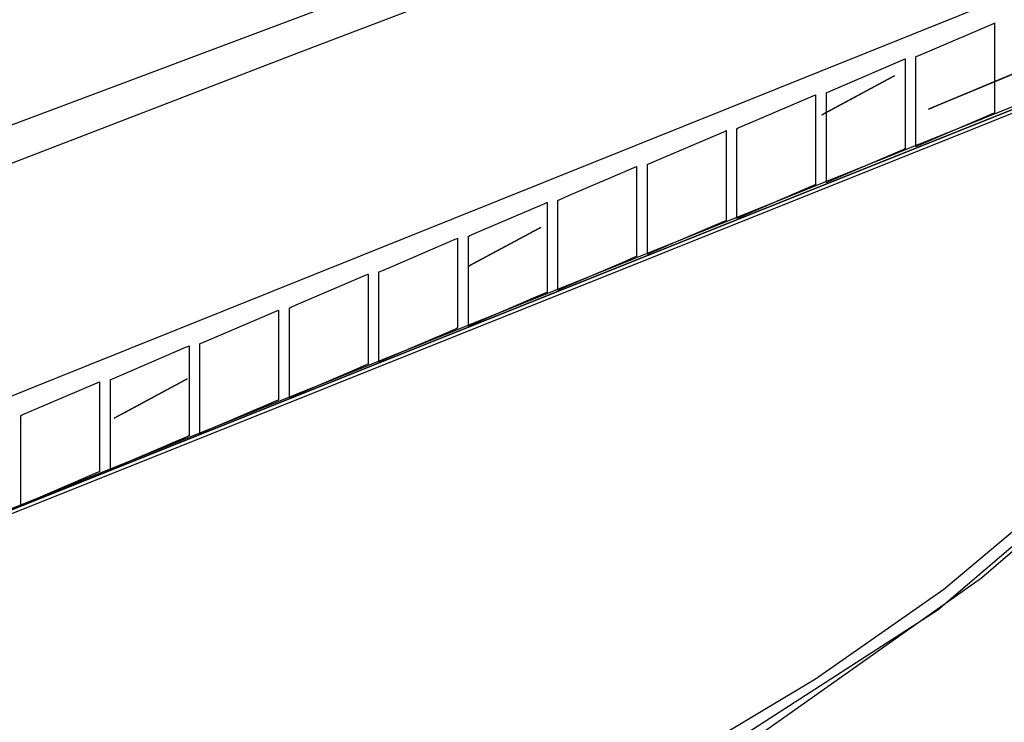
# Model space of a CAD drawing. Extents: x -3.57 to 3.57, y -2.08 to 2.06.
# Tile 200 of 219: x 2.54 to 3.03, y -0.12 to 0.23. Entities that reach past the tile are written whole.
import ezdxf

# ---------------------------------------------------------------- set-up
doc = ezdxf.new("R2010")
doc.units = 0

msp = doc.modelspace()

# ---------------------------------------------------------------- linework, layer by layer
at = {"layer": 'Layer 1', "color": 7, "linetype": 'CONTINUOUS'}
for p, q in [((3.32031, 0.355971), (2.574255, 0.056375)), ((3.32031, 0.355971), (2.574255, 0.056375)), ((3.242546, 0.287952), (2.996835, 0.185346)), ((3.034158, 0.200932), (3.245036, 0.288992)), ((1.680628, -0.144601), (2.809194, 0.279478)), ((2.85602, 0.280679), (2.681459, 0.213541)), ((3.214908, 0.253732), (3.028151, 0.17903)), ((2.275776, -0.11995), (3.156288, 0.232253)), ((2.996288, 0.214106), (3.028731, 0.22801)), ((3.028731, 0.22801), (3.029864, 0.228495)), ((3.029864, 0.228495), (3.029921, 0.22852)), ((3.029921, 0.22852), (3.029921, 0.22852)), ((3.029921, 0.22852), (3.029921, 0.22852)), ((3.029921, 0.22852), (3.029921, 0.22852)), ((3.029921, 0.22852), (3.029921, 0.22852)), ((3.029921, 0.22852), (3.029921, 0.22852)), ((3.029921, 0.22852), (3.029921, 0.22852)), ((3.029921, 0.22852), (3.029921, 0.22852)), ((3.029921, 0.22852), (3.029921, 0.228519)), ((3.029921, 0.228519), (3.029921, 0.228519)), ((3.029921, 0.228519), (3.029921, 0.228516)), ((3.029921, 0.228516), (3.029921, 0.228488)), ((3.029921, 0.228488), (3.029921, 0.228351)), ((3.029921, 0.228351), (3.029921, 0.227765)), ((3.029921, 0.227765), (3.029921, 0.221958)), ((2.386523, -0.075262), (3.132584, 0.224335)), ((3.029921, 0.221958), (3.029921, 0.18488)), ((2.681459, 0.213541), (1.5668, -0.21517)), ((2.991208, 0.211929), (2.996288, 0.214106)), ((3.09931, 0.209462), (2.218767, -0.142753)), ((2.951473, 0.196141), (2.983916, 0.210045)), ((2.983916, 0.210045), (2.985049, 0.210531)), ((2.985049, 0.210531), (2.985106, 0.210555)), ((2.985106, 0.210555), (2.985106, 0.210555)), ((2.985106, 0.210555), (2.985106, 0.210555)), ((2.985106, 0.210555), (2.985106, 0.210555)), ((2.985106, 0.210555), (2.985106, 0.210555)), ((2.985106, 0.210555), (2.985106, 0.210555)), ((2.985106, 0.210555), (2.985106, 0.210555)), ((2.985106, 0.210555), (2.985106, 0.210555)), ((2.985106, 0.210555), (2.985106, 0.210555)), ((2.985106, 0.210555), (2.985106, 0.210554)), ((2.985106, 0.210554), (2.985106, 0.210552)), ((2.985106, 0.210552), (2.985106, 0.210524)), ((2.985106, 0.210524), (2.985106, 0.210386)), ((2.985106, 0.210386), (2.985106, 0.2098)), ((2.985106, 0.2098), (2.985106, 0.203994)), ((2.990547, 0.211646), (2.990547, 0.211646)), ((2.990547, 0.211646), (2.990547, 0.211646)), ((2.990547, 0.211646), (2.990547, 0.211646)), ((2.990547, 0.211646), (2.990547, 0.211646)), ((2.990547, 0.211646), (2.990547, 0.211646)), ((2.990547, 0.211646), (2.990548, 0.211646)), ((2.990547, 0.173208), (2.990547, 0.211646)), ((2.990548, 0.211646), (2.99055, 0.211647)), ((2.99055, 0.211647), (2.990575, 0.211657)), ((2.990575, 0.211657), (2.990695, 0.211709)), ((2.990695, 0.211709), (2.991208, 0.211929)), ((2.979803, 0.202136), (2.9785, 0.201434)), ((2.978856, 0.201626), (2.979829, 0.20215)), ((2.979926, 0.202202), (2.979803, 0.202136)), ((2.979829, 0.20215), (2.979961, 0.20222)), ((2.979954, 0.202217), (2.979926, 0.202202)), ((2.97996, 0.20222), (2.979954, 0.202217)), ((2.979961, 0.20222), (2.97996, 0.20222)), ((2.97996, 0.20222), (2.97996, 0.20222)), ((2.979961, 0.20222), (2.979961, 0.20222)), ((2.979961, 0.20222), (2.979961, 0.20222)), ((2.979961, 0.20222), (2.979961, 0.20222)), ((2.979961, 0.20222), (2.979961, 0.20222)), ((2.979961, 0.20222), (2.979961, 0.20222)), ((2.979961, 0.20222), (2.979961, 0.20222)), ((2.979961, 0.20222), (2.979961, 0.20222)), ((2.979961, 0.20222), (2.979961, 0.20222)), ((2.979961, 0.20222), (2.979961, 0.20222)), ((2.979961, 0.20222), (2.979961, 0.20222)), ((2.985106, 0.203994), (2.985106, 0.166919)), ((2.9785, 0.201434), (2.943398, 0.182531)), ((2.94873, 0.185403), (2.978856, 0.201626)), ((3.001129, 0.18714), (3.034158, 0.200932)), ((2.939101, 0.192085), (2.940234, 0.19257)), ((2.940234, 0.19257), (2.940291, 0.192594)), ((2.940291, 0.192594), (2.940291, 0.192594)), ((2.940291, 0.192594), (2.940291, 0.192594)), ((2.940291, 0.192594), (2.940291, 0.192594)), ((2.940291, 0.192594), (2.940291, 0.192594)), ((2.940291, 0.192594), (2.940291, 0.192594)), ((2.940291, 0.192594), (2.940291, 0.192594)), ((2.940291, 0.192594), (2.940291, 0.192594)), ((2.940291, 0.192594), (2.940291, 0.192594)), ((2.940291, 0.192594), (2.940291, 0.192594)), ((2.940291, 0.192594), (2.940291, 0.192591)), ((2.940291, 0.192591), (2.940291, 0.192563)), ((2.940291, 0.192563), (2.940291, 0.192426)), ((2.940291, 0.192426), (2.940291, 0.19184)), ((2.945732, 0.193681), (2.945732, 0.193681)), ((2.945732, 0.193681), (2.945732, 0.193681)), ((2.945732, 0.193681), (2.945732, 0.193681)), ((2.945732, 0.193681), (2.945732, 0.193681)), ((2.945732, 0.193681), (2.945732, 0.193681)), ((2.945732, 0.193681), (2.945733, 0.193681)), ((2.945732, 0.155243), (2.945732, 0.193681)), ((2.945733, 0.193681), (2.945735, 0.193682)), ((2.945735, 0.193682), (2.94576, 0.193693)), ((2.94576, 0.193693), (2.94588, 0.193744)), ((2.94588, 0.193744), (2.946393, 0.193964)), ((2.946393, 0.193964), (2.951473, 0.196141)), ((2.906658, 0.178181), (2.939101, 0.192085)), ((2.940291, 0.19184), (2.940291, 0.186033)), ((2.940291, 0.186033), (2.940291, 0.148954)), ((2.943398, 0.182532), (2.9434, 0.182533)), ((2.943398, 0.182531), (2.943398, 0.182532)), ((2.943398, 0.182532), (2.943398, 0.182532)), ((2.943398, 0.182532), (2.943398, 0.182532)), ((2.943398, 0.182532), (2.943398, 0.182532)), ((2.943398, 0.182531), (2.943398, 0.182531)), ((2.943398, 0.182531), (2.943398, 0.182531)), ((2.943398, 0.182531), (2.943398, 0.182531)), ((2.9434, 0.182533), (2.943423, 0.182545)), ((2.943423, 0.182545), (2.943535, 0.182605)), ((2.943535, 0.182605), (2.944011, 0.182862)), ((2.944011, 0.182862), (2.94873, 0.185403)), ((2.996835, 0.185346), (2.996835, 0.185347)), ((2.996835, 0.185347), (2.996836, 0.185347)), ((2.996835, 0.185346), (2.996835, 0.185346)), ((2.996835, 0.185346), (2.996835, 0.185346)), ((2.996835, 0.185346), (2.996835, 0.185346)), ((2.996835, 0.185346), (2.996835, 0.185346)), ((2.996836, 0.185347), (2.99684, 0.185349)), ((2.99684, 0.185349), (2.996855, 0.185355)), ((2.996855, 0.185355), (2.997013, 0.185421)), ((2.997013, 0.185421), (2.997796, 0.185748)), ((2.997796, 0.185748), (3.001129, 0.18714)), ((3.029261, 0.183237), (3.02418, 0.181059)), ((3.029773, 0.183456), (3.029261, 0.183237)), ((3.029894, 0.183508), (3.029773, 0.183456)), ((3.029918, 0.183518), (3.029894, 0.183508)), ((3.029921, 0.183519), (3.029918, 0.183518)), ((3.029921, 0.18488), (3.029921, 0.183585)), ((3.029921, 0.183585), (3.029921, 0.18352)), ((3.029921, 0.18352), (3.029921, 0.18352)), ((3.029921, 0.18352), (3.029921, 0.18352)), ((3.029921, 0.18352), (3.029921, 0.18352)), ((3.029921, 0.18352), (3.029921, 0.18352)), ((3.029921, 0.18352), (3.029921, 0.18352)), ((3.029921, 0.18352), (3.029921, 0.18352)), ((3.029921, 0.18352), (3.029921, 0.18352)), ((3.029921, 0.18352), (3.029921, 0.18352)), ((3.029921, 0.18352), (3.029921, 0.183519)), ((3.028151, 0.17903), (2.421974, -0.063439)), ((2.901578, 0.176003), (2.906658, 0.178181)), ((3.02418, 0.181059), (2.991737, 0.167156)), ((2.86184, 0.160216), (2.894283, 0.17412)), ((2.894283, 0.17412), (2.895415, 0.174606)), ((2.895415, 0.174606), (2.895472, 0.17463)), ((2.895472, 0.17463), (2.895472, 0.17463)), ((2.895472, 0.17463), (2.895472, 0.17463)), ((2.895472, 0.17463), (2.895472, 0.17463)), ((2.895472, 0.17463), (2.895472, 0.17463)), ((2.895472, 0.17463), (2.895472, 0.17463)), ((2.895472, 0.17463), (2.895472, 0.17463)), ((2.895472, 0.17463), (2.895472, 0.17463)), ((2.895472, 0.17463), (2.895472, 0.17463)), ((2.895472, 0.17463), (2.895472, 0.174629)), ((2.895472, 0.174629), (2.895472, 0.174626)), ((2.895472, 0.174626), (2.895472, 0.174599)), ((2.895472, 0.174599), (2.895472, 0.174461)), ((2.895472, 0.174461), (2.895472, 0.173875)), ((2.895472, 0.173875), (2.895472, 0.168069)), ((2.900917, 0.17572), (2.900918, 0.175721)), ((2.900917, 0.17572), (2.900917, 0.17572)), ((2.900917, 0.17572), (2.900917, 0.17572)), ((2.900917, 0.17572), (2.900917, 0.17572)), ((2.900917, 0.17572), (2.900917, 0.17572)), ((2.900917, 0.137283), (2.900917, 0.17572)), ((2.900918, 0.175721), (2.90092, 0.175722)), ((2.900918, 0.175721), (2.900918, 0.175721)), ((2.90092, 0.175722), (2.900945, 0.175732)), ((2.900945, 0.175732), (2.901065, 0.175784)), ((2.901065, 0.175784), (2.901578, 0.176003)), ((2.990547, 0.167401), (2.990547, 0.173208)), ((2.895472, 0.168069), (2.895472, 0.13099)), ((2.979365, 0.163098), (2.946922, 0.149191)), ((2.984446, 0.165276), (2.979365, 0.163098)), ((2.984959, 0.165496), (2.984446, 0.165276)), ((2.985079, 0.165547), (2.984959, 0.165496)), ((2.985103, 0.165558), (2.985079, 0.165547)), ((2.985106, 0.165559), (2.985103, 0.165558)), ((2.985106, 0.166919), (2.985106, 0.165624)), ((2.985106, 0.165624), (2.985106, 0.165559)), ((2.985106, 0.165559), (2.985106, 0.165559)), ((2.985106, 0.165559), (2.985106, 0.165559)), ((2.985106, 0.165559), (2.985106, 0.165559)), ((2.985106, 0.165559), (2.985106, 0.165559)), ((2.985106, 0.165559), (2.985106, 0.165559)), ((2.985106, 0.165559), (2.985106, 0.165559)), ((2.985106, 0.165559), (2.985106, 0.165559)), ((2.985106, 0.165559), (2.985106, 0.165559)), ((2.985106, 0.165559), (2.985106, 0.165559)), ((2.990547, 0.166815), (2.990547, 0.167401)), ((2.990547, 0.166677), (2.990547, 0.166815)), ((2.990689, 0.166706), (2.990547, 0.166646)), ((2.990547, 0.166649), (2.990547, 0.166677)), ((2.990547, 0.166647), (2.990547, 0.166649)), ((2.990547, 0.166646), (2.990547, 0.166647)), ((2.990547, 0.166646), (2.990547, 0.166646)), ((2.990547, 0.166646), (2.990547, 0.166646)), ((2.990547, 0.166646), (2.990547, 0.166646)), ((2.990547, 0.166646), (2.990547, 0.166646)), ((2.990547, 0.166646), (2.990547, 0.166646)), ((2.990547, 0.166646), (2.990547, 0.166646)), ((2.990547, 0.166646), (2.990547, 0.166646)), ((2.990547, 0.166646), (2.990547, 0.166646)), ((2.990547, 0.166646), (2.990547, 0.166646)), ((2.990547, 0.166646), (2.990547, 0.166646)), ((2.991737, 0.167156), (2.990689, 0.166706)), ((2.856098, 0.157756), (2.856098, 0.157756)), ((2.856098, 0.157756), (2.856098, 0.157756)), ((2.856098, 0.157756), (2.856098, 0.157756)), ((2.856098, 0.157756), (2.856098, 0.157756)), ((2.856098, 0.157756), (2.856099, 0.157756)), ((2.856098, 0.119318), (2.856098, 0.157756)), ((2.856099, 0.157756), (2.856101, 0.157757)), ((2.856099, 0.157756), (2.856099, 0.157756)), ((2.856101, 0.157757), (2.856126, 0.157768)), ((2.856126, 0.157768), (2.856246, 0.157819)), ((2.856246, 0.157819), (2.856759, 0.158039)), ((2.856759, 0.158039), (2.86184, 0.160216)), ((2.817025, 0.142256), (2.849468, 0.156159)), ((2.849468, 0.156159), (2.850601, 0.156645)), ((2.850601, 0.156645), (2.850657, 0.156669)), ((2.850657, 0.156669), (2.850657, 0.156669)), ((2.850657, 0.156669), (2.850657, 0.156669)), ((2.850657, 0.156669), (2.850657, 0.156669)), ((2.850657, 0.156669), (2.850657, 0.156669)), ((2.850657, 0.156669), (2.850657, 0.156669)), ((2.850657, 0.156669), (2.850657, 0.156669)), ((2.850657, 0.156669), (2.850657, 0.156669)), ((2.850657, 0.156669), (2.850657, 0.156669)), ((2.850657, 0.156669), (2.850657, 0.156668)), ((2.850657, 0.156668), (2.850657, 0.156666)), ((2.850657, 0.156666), (2.850657, 0.156638)), ((2.850657, 0.156638), (2.850657, 0.1565)), ((2.850657, 0.1565), (2.850657, 0.155915)), ((2.850657, 0.155915), (2.850657, 0.150108)), ((2.945732, 0.149436), (2.945732, 0.155243)), ((2.850657, 0.150108), (2.850657, 0.113029)), ((2.940291, 0.148954), (2.940291, 0.14766)), ((2.945732, 0.14885), (2.945732, 0.149436)), ((2.945732, 0.148713), (2.945732, 0.14885)), ((2.945874, 0.148742), (2.945732, 0.148681)), ((2.945732, 0.148685), (2.945732, 0.148713)), ((2.945732, 0.148682), (2.945732, 0.148685)), ((2.945732, 0.148681), (2.945732, 0.148682)), ((2.945732, 0.148681), (2.945732, 0.148681)), ((2.945732, 0.148681), (2.945732, 0.148681)), ((2.945732, 0.148681), (2.945732, 0.148681)), ((2.945732, 0.148681), (2.945732, 0.148681)), ((2.945732, 0.148681), (2.945732, 0.148681)), ((2.945732, 0.148681), (2.945732, 0.148681)), ((2.945732, 0.148681), (2.945732, 0.148681)), ((2.945732, 0.148681), (2.945732, 0.148681)), ((2.945732, 0.148681), (2.945732, 0.148681)), ((2.945732, 0.148681), (2.945732, 0.148681)), ((2.946922, 0.149191), (2.945874, 0.148742)), ((2.93455, 0.145134), (2.902107, 0.13123)), ((2.939631, 0.147311), (2.93455, 0.145134)), ((2.940144, 0.147531), (2.939631, 0.147311)), ((2.940264, 0.147583), (2.940144, 0.147531)), ((2.940288, 0.147593), (2.940264, 0.147583)), ((2.940291, 0.147594), (2.940288, 0.147593)), ((2.940291, 0.14766), (2.940291, 0.147595)), ((2.940291, 0.147595), (2.940291, 0.147595)), ((2.940291, 0.147595), (2.940291, 0.147594)), ((2.940291, 0.147594), (2.940291, 0.147594)), ((2.940291, 0.147594), (2.940291, 0.147594)), ((2.940291, 0.147594), (2.940291, 0.147594)), ((2.940291, 0.147594), (2.940291, 0.147594)), ((2.940291, 0.147594), (2.940291, 0.147594)), ((2.940291, 0.147594), (2.940291, 0.147594)), ((2.940291, 0.147594), (2.940291, 0.147594)), ((2.772206, 0.124291), (2.804649, 0.138195)), ((2.804649, 0.138195), (2.805782, 0.13868)), ((2.805782, 0.13868), (2.805838, 0.138705)), ((2.805838, 0.138705), (2.805839, 0.138705)), ((2.805839, 0.138705), (2.805839, 0.138705)), ((2.805839, 0.138705), (2.805839, 0.138705)), ((2.805839, 0.138705), (2.805839, 0.138705)), ((2.805839, 0.138705), (2.805839, 0.138705)), ((2.805839, 0.138705), (2.805839, 0.138705)), ((2.805839, 0.138705), (2.805839, 0.138705)), ((2.805839, 0.138705), (2.805839, 0.138705)), ((2.805839, 0.138705), (2.805839, 0.138704)), ((2.805839, 0.138704), (2.805839, 0.138701)), ((2.805839, 0.138701), (2.805839, 0.138673)), ((2.805839, 0.138673), (2.805839, 0.138536)), ((2.805839, 0.138536), (2.805839, 0.13795)), ((2.811283, 0.139795), (2.811283, 0.139795)), ((2.811283, 0.139795), (2.811283, 0.139795)), ((2.811283, 0.139795), (2.811283, 0.139795)), ((2.811283, 0.139795), (2.811284, 0.139795)), ((2.811283, 0.101357), (2.811283, 0.139795)), ((2.811284, 0.139796), (2.811287, 0.139797)), ((2.811284, 0.139795), (2.811284, 0.139796)), ((2.811284, 0.139795), (2.811284, 0.139795)), ((2.811287, 0.139797), (2.811311, 0.139807)), ((2.811311, 0.139807), (2.811431, 0.139859)), ((2.811431, 0.139859), (2.811944, 0.140078)), ((2.811944, 0.140078), (2.817025, 0.142256)), ((2.805839, 0.13795), (2.805839, 0.132143)), ((2.900917, 0.131475), (2.900917, 0.137283)), ((2.805839, 0.132143), (2.805839, 0.095065)), ((2.894812, 0.129347), (2.889731, 0.12717)), ((2.895325, 0.129567), (2.894812, 0.129347)), ((2.895445, 0.129618), (2.895325, 0.129567)), ((2.895469, 0.129629), (2.895445, 0.129618)), ((2.895472, 0.12963), (2.895469, 0.129629)), ((2.895472, 0.13099), (2.895472, 0.129695)), ((2.895472, 0.129695), (2.895472, 0.12963)), ((2.895472, 0.12963), (2.895472, 0.12963)), ((2.895472, 0.12963), (2.895472, 0.12963)), ((2.895472, 0.12963), (2.895472, 0.12963)), ((2.895472, 0.12963), (2.895472, 0.12963)), ((2.895472, 0.12963), (2.895472, 0.12963)), ((2.895472, 0.12963), (2.895472, 0.12963)), ((2.895472, 0.12963), (2.895472, 0.12963)), ((2.895472, 0.12963), (2.895472, 0.12963)), ((2.895472, 0.12963), (2.895472, 0.12963)), ((2.900917, 0.13089), (2.900917, 0.131475)), ((2.900917, 0.130752), (2.900917, 0.13089)), ((2.901059, 0.130781), (2.900917, 0.13072)), ((2.900917, 0.130724), (2.900917, 0.130752)), ((2.900917, 0.130721), (2.900917, 0.130724)), ((2.900917, 0.13072), (2.900917, 0.130721)), ((2.900917, 0.130721), (2.900917, 0.130721)), ((2.900917, 0.130721), (2.900917, 0.130721)), ((2.900917, 0.13072), (2.900917, 0.13072)), ((2.900917, 0.13072), (2.900917, 0.13072)), ((2.900917, 0.13072), (2.900917, 0.13072)), ((2.900917, 0.13072), (2.900917, 0.13072)), ((2.900917, 0.13072), (2.900917, 0.13072)), ((2.900917, 0.13072), (2.900917, 0.13072)), ((2.900917, 0.13072), (2.900917, 0.13072)), ((2.900917, 0.13072), (2.900917, 0.13072)), ((2.902107, 0.13123), (2.901059, 0.130781)), ((2.801315, 0.125497), (2.766213, 0.106598)), ((2.767125, 0.122114), (2.772206, 0.124291)), ((2.771545, 0.109469), (2.801671, 0.125689)), ((2.802618, 0.126199), (2.801315, 0.125497)), ((2.801671, 0.125689), (2.802644, 0.126213)), ((2.802741, 0.126265), (2.802618, 0.126199)), ((2.802644, 0.126213), (2.802776, 0.126283)), ((2.802769, 0.12628), (2.802741, 0.126265)), ((2.802775, 0.126283), (2.802769, 0.12628)), ((2.802776, 0.126283), (2.802775, 0.126283)), ((2.802775, 0.126283), (2.802775, 0.126283)), ((2.802776, 0.126283), (2.802776, 0.126283)), ((2.802776, 0.126283), (2.802776, 0.126283)), ((2.802776, 0.126283), (2.802776, 0.126283)), ((2.802776, 0.126283), (2.802776, 0.126283)), ((2.802776, 0.126283), (2.802776, 0.126283)), ((2.802776, 0.126283), (2.802776, 0.126283)), ((2.802776, 0.126283), (2.802776, 0.126283)), ((2.802776, 0.126283), (2.802776, 0.126283)), ((2.802776, 0.126283), (2.802776, 0.126283)), ((2.802776, 0.126283), (2.802776, 0.126283)), ((2.889731, 0.12717), (2.857288, 0.113266)), ((2.727391, 0.106327), (2.759834, 0.120234)), ((2.759834, 0.120234), (2.760967, 0.12072)), ((2.760967, 0.12072), (2.761023, 0.120744)), ((2.761023, 0.120744), (2.761024, 0.120744)), ((2.761024, 0.120744), (2.761024, 0.120744)), ((2.761024, 0.120744), (2.761024, 0.120744)), ((2.761024, 0.120744), (2.761024, 0.120744)), ((2.761024, 0.120744), (2.761024, 0.120744)), ((2.761024, 0.120744), (2.761024, 0.120744)), ((2.761024, 0.120744), (2.761024, 0.120744)), ((2.761024, 0.120744), (2.761024, 0.120744)), ((2.761024, 0.120744), (2.761024, 0.120743)), ((2.761024, 0.120743), (2.761024, 0.120741)), ((2.761024, 0.120741), (2.761024, 0.120713)), ((2.761024, 0.120713), (2.761024, 0.120575)), ((2.761024, 0.120575), (2.761024, 0.119989)), ((2.761024, 0.119989), (2.761024, 0.114183)), ((2.766465, 0.121831), (2.766468, 0.121832)), ((2.766465, 0.121831), (2.766465, 0.121831)), ((2.766465, 0.121831), (2.766465, 0.121831)), ((2.766465, 0.121831), (2.766465, 0.121831)), ((2.766465, 0.121831), (2.766465, 0.121831)), ((2.766465, 0.121831), (2.766465, 0.121831)), ((2.766465, 0.121831), (2.766465, 0.121831)), ((2.766465, 0.083393), (2.766465, 0.121831)), ((2.766468, 0.121832), (2.766492, 0.121842)), ((2.766492, 0.121842), (2.766612, 0.121894)), ((2.766612, 0.121894), (2.767125, 0.122114)), ((2.856098, 0.113511), (2.856098, 0.119318)), ((2.761024, 0.114183), (2.761024, 0.077104)), ((2.856098, 0.112925), (2.856098, 0.113511)), ((2.766826, 0.106929), (2.771545, 0.109469)), ((2.844916, 0.109209), (2.812473, 0.095305)), ((2.849997, 0.111386), (2.844916, 0.109209)), ((2.85051, 0.111606), (2.849997, 0.111386)), ((2.85063, 0.111658), (2.85051, 0.111606)), ((2.850654, 0.111668), (2.85063, 0.111658)), ((2.850657, 0.111669), (2.850654, 0.111668)), ((2.850657, 0.113029), (2.850657, 0.111734)), ((2.850657, 0.111734), (2.850657, 0.11167)), ((2.850657, 0.11167), (2.850657, 0.111669)), ((2.850657, 0.111669), (2.850657, 0.111669)), ((2.850657, 0.111669), (2.850657, 0.111669)), ((2.850657, 0.111669), (2.850657, 0.111669)), ((2.850657, 0.111669), (2.850657, 0.111669)), ((2.850657, 0.111669), (2.850657, 0.111669)), ((2.850657, 0.111669), (2.850657, 0.111669)), ((2.850657, 0.111669), (2.850657, 0.111669)), ((2.850657, 0.111669), (2.850657, 0.111669)), ((2.856098, 0.112787), (2.856098, 0.112925)), ((2.85624, 0.112817), (2.856098, 0.112756)), ((2.856098, 0.112759), (2.856098, 0.112787)), ((2.856098, 0.112757), (2.856098, 0.112759)), ((2.856098, 0.112756), (2.856098, 0.112757)), ((2.856098, 0.112756), (2.856098, 0.112756)), ((2.856098, 0.112756), (2.856098, 0.112756)), ((2.856098, 0.112756), (2.856098, 0.112756)), ((2.856098, 0.112756), (2.856098, 0.112756)), ((2.856098, 0.112756), (2.856098, 0.112756)), ((2.856098, 0.112756), (2.856098, 0.112756)), ((2.856098, 0.112756), (2.856098, 0.112756)), ((2.856098, 0.112756), (2.856098, 0.112756)), ((2.856098, 0.112756), (2.856098, 0.112756)), ((2.856098, 0.112756), (2.856098, 0.112756)), ((2.857288, 0.113266), (2.85624, 0.112817)), ((2.72165, 0.103866), (2.721653, 0.103867)), ((2.72165, 0.103866), (2.72165, 0.103866)), ((2.72165, 0.103866), (2.72165, 0.103866)), ((2.72165, 0.103866), (2.72165, 0.103866)), ((2.72165, 0.103866), (2.72165, 0.103866)), ((2.72165, 0.103866), (2.72165, 0.103866)), ((2.72165, 0.103866), (2.72165, 0.103866)), ((2.72165, 0.065428), (2.72165, 0.103866)), ((2.721653, 0.103867), (2.721677, 0.103878)), ((2.721677, 0.103878), (2.721797, 0.103929)), ((2.721797, 0.103929), (2.72231, 0.104149)), ((2.72231, 0.104149), (2.727391, 0.106327)), ((2.766213, 0.106599), (2.766215, 0.1066)), ((2.766213, 0.106598), (2.766213, 0.106599)), ((2.766213, 0.106599), (2.766213, 0.106599)), ((2.766213, 0.106598), (2.766213, 0.106598)), ((2.766213, 0.106598), (2.766213, 0.106598)), ((2.766213, 0.106598), (2.766213, 0.106598)), ((2.766213, 0.106598), (2.766213, 0.106598)), ((2.766213, 0.106598), (2.766213, 0.106598)), ((2.766215, 0.1066), (2.766238, 0.106612)), ((2.766238, 0.106612), (2.76635, 0.106672)), ((2.76635, 0.106672), (2.766826, 0.106929)), ((2.682575, 0.088366), (2.715015, 0.10227)), ((2.715015, 0.10227), (2.716148, 0.102755)), ((2.716148, 0.102755), (2.716204, 0.102779)), ((2.716204, 0.102779), (2.716205, 0.10278)), ((2.716205, 0.10278), (2.716205, 0.10278)), ((2.716205, 0.10278), (2.716205, 0.10278)), ((2.716205, 0.10278), (2.716205, 0.10278)), ((2.716205, 0.10278), (2.716205, 0.10278)), ((2.716205, 0.10278), (2.716205, 0.10278)), ((2.716205, 0.10278), (2.716205, 0.102779)), ((2.716205, 0.102779), (2.716205, 0.102779)), ((2.716205, 0.102779), (2.716205, 0.102779)), ((2.716205, 0.102779), (2.716205, 0.102776)), ((2.716205, 0.102776), (2.716205, 0.102748)), ((2.716205, 0.102748), (2.716205, 0.102611)), ((2.716205, 0.102611), (2.716205, 0.102025)), ((2.716205, 0.102025), (2.716205, 0.096218)), ((2.811283, 0.09555), (2.811283, 0.101357)), ((2.716205, 0.096218), (2.716205, 0.059139)), ((2.805811, 0.093693), (2.805691, 0.093641)), ((2.805836, 0.093703), (2.805811, 0.093693)), ((2.805838, 0.093704), (2.805836, 0.093703)), ((2.805839, 0.093705), (2.805838, 0.093705)), ((2.805838, 0.093705), (2.805838, 0.093704)), ((2.805839, 0.095065), (2.805839, 0.09377)), ((2.805839, 0.09377), (2.805839, 0.093705)), ((2.805839, 0.093705), (2.805839, 0.093705)), ((2.805839, 0.093705), (2.805839, 0.093705)), ((2.805839, 0.093705), (2.805839, 0.093705)), ((2.805839, 0.093705), (2.805839, 0.093705)), ((2.805839, 0.093705), (2.805839, 0.093705)), ((2.805839, 0.093705), (2.805839, 0.093705)), ((2.805839, 0.093705), (2.805839, 0.093705)), ((2.811283, 0.094964), (2.811283, 0.09555)), ((2.811283, 0.094827), (2.811283, 0.094964)), ((2.811425, 0.094856), (2.811283, 0.094795)), ((2.811283, 0.094799), (2.811283, 0.094827)), ((2.811283, 0.094796), (2.811283, 0.094799)), ((2.811283, 0.094795), (2.811283, 0.094796)), ((2.811283, 0.094795), (2.811283, 0.094795)), ((2.811283, 0.094795), (2.811283, 0.094795)), ((2.811283, 0.094795), (2.811283, 0.094795)), ((2.811283, 0.094795), (2.811283, 0.094795)), ((2.811283, 0.094795), (2.811283, 0.094795)), ((2.811283, 0.094795), (2.811283, 0.094795)), ((2.811283, 0.094795), (2.811283, 0.094795)), ((2.811283, 0.094795), (2.811283, 0.094795)), ((2.811283, 0.094795), (2.811283, 0.094795)), ((2.811283, 0.094795), (2.811283, 0.094795)), ((2.812473, 0.095305), (2.811425, 0.094856)), ((2.800097, 0.091244), (2.767654, 0.077341)), ((2.805178, 0.093422), (2.800097, 0.091244)), ((2.805691, 0.093641), (2.805178, 0.093422)), ((2.637757, 0.070401), (2.6702, 0.084305)), ((2.6702, 0.084305), (2.671333, 0.084791)), ((2.671333, 0.084791), (2.671389, 0.084815)), ((2.671389, 0.084815), (2.67139, 0.084815)), ((2.67139, 0.084815), (2.67139, 0.084815)), ((2.67139, 0.084815), (2.67139, 0.084815)), ((2.67139, 0.084815), (2.67139, 0.084815)), ((2.67139, 0.084815), (2.67139, 0.084815)), ((2.67139, 0.084815), (2.67139, 0.084815)), ((2.67139, 0.084815), (2.67139, 0.084815)), ((2.67139, 0.084815), (2.67139, 0.084815)), ((2.67139, 0.084815), (2.67139, 0.084814)), ((2.67139, 0.084814), (2.67139, 0.084811)), ((2.67139, 0.084811), (2.67139, 0.084784)), ((2.67139, 0.084784), (2.67139, 0.084646)), ((2.67139, 0.084646), (2.67139, 0.08406)), ((2.67139, 0.08406), (2.67139, 0.078254)), ((2.676835, 0.085906), (2.676838, 0.085907)), ((2.676835, 0.085906), (2.676835, 0.085906)), ((2.676835, 0.085906), (2.676835, 0.085906)), ((2.676835, 0.085906), (2.676835, 0.085906)), ((2.676835, 0.085906), (2.676835, 0.085906)), ((2.676835, 0.085906), (2.676835, 0.085906)), ((2.676835, 0.085906), (2.676835, 0.085906)), ((2.676835, 0.047468), (2.676835, 0.085906)), ((2.676838, 0.085907), (2.676862, 0.085917)), ((2.676862, 0.085917), (2.676982, 0.085969)), ((2.676982, 0.085969), (2.677495, 0.086189)), ((2.677495, 0.086189), (2.682575, 0.088366)), ((2.766465, 0.077586), (2.766465, 0.083393)), ((3.023393, -0.049254), (3.176423, 0.083728)), ((2.67139, 0.078254), (2.67139, 0.041179)), ((2.760363, 0.075461), (2.755283, 0.073283)), ((2.760876, 0.075681), (2.760363, 0.075461)), ((2.760996, 0.075732), (2.760876, 0.075681)), ((2.761021, 0.075743), (2.760996, 0.075732)), ((2.761023, 0.075744), (2.761021, 0.075743)), ((2.761024, 0.075744), (2.761023, 0.075744)), ((2.761023, 0.075744), (2.761023, 0.075744)), ((2.761024, 0.077104), (2.761024, 0.075809)), ((2.761024, 0.075809), (2.761024, 0.075744)), ((2.761024, 0.075744), (2.761024, 0.075744)), ((2.761024, 0.075744), (2.761024, 0.075744)), ((2.761024, 0.075744), (2.761024, 0.075744)), ((2.761024, 0.075744), (2.761024, 0.075744)), ((2.761024, 0.075744), (2.761024, 0.075744)), ((2.761024, 0.075744), (2.761024, 0.075744)), ((2.761024, 0.075744), (2.761024, 0.075744)), ((2.766465, 0.077), (2.766465, 0.077586)), ((2.766465, 0.076862), (2.766465, 0.077)), ((2.766606, 0.076891), (2.766465, 0.076831)), ((2.766465, 0.076834), (2.766465, 0.076862)), ((2.766465, 0.076832), (2.766465, 0.076834)), ((2.766465, 0.076831), (2.766465, 0.076832)), ((2.766465, 0.076831), (2.766465, 0.076831)), ((2.766465, 0.076831), (2.766465, 0.076831)), ((2.766465, 0.076831), (2.766465, 0.076831)), ((2.766465, 0.076831), (2.766465, 0.076831)), ((2.766465, 0.076831), (2.766465, 0.076831)), ((2.766465, 0.076831), (2.766465, 0.076831)), ((2.766465, 0.076831), (2.766465, 0.076831)), ((2.766465, 0.076831), (2.766465, 0.076831)), ((2.766465, 0.076831), (2.766465, 0.076831)), ((2.766465, 0.076831), (2.766465, 0.076831)), ((2.767654, 0.077341), (2.766606, 0.076891)), ((2.632676, 0.068224), (2.637757, 0.070401)), ((2.755283, 0.073283), (2.72284, 0.059376)), ((2.592942, 0.052441), (2.625385, 0.066344)), ((2.625385, 0.066344), (2.626518, 0.06683)), ((2.626518, 0.06683), (2.626574, 0.066854)), ((2.626574, 0.066854), (2.626575, 0.066854)), ((2.626575, 0.066854), (2.626575, 0.066854)), ((2.626575, 0.066854), (2.626575, 0.066854)), ((2.626575, 0.066854), (2.626575, 0.066854)), ((2.626575, 0.066854), (2.626575, 0.066854)), ((2.626575, 0.066854), (2.626575, 0.066854)), ((2.626575, 0.066854), (2.626575, 0.066854)), ((2.626575, 0.066854), (2.626575, 0.066854)), ((2.626575, 0.066854), (2.626575, 0.066853)), ((2.626575, 0.066853), (2.626575, 0.066851)), ((2.626575, 0.066851), (2.626575, 0.066823)), ((2.626575, 0.066823), (2.626575, 0.066685)), ((2.626575, 0.066685), (2.626575, 0.0661)), ((2.626575, 0.0661), (2.626575, 0.060293)), ((2.632016, 0.067941), (2.632019, 0.067942)), ((2.632016, 0.067941), (2.632016, 0.067941)), ((2.632016, 0.067941), (2.632016, 0.067941)), ((2.632016, 0.067941), (2.632016, 0.067941)), ((2.632016, 0.067941), (2.632016, 0.067941)), ((2.632016, 0.067941), (2.632016, 0.067941)), ((2.632016, 0.067941), (2.632016, 0.067941)), ((2.632016, 0.029503), (2.632016, 0.067941)), ((2.632019, 0.067942), (2.632043, 0.067953)), ((2.632043, 0.067953), (2.632164, 0.068004)), ((2.632164, 0.068004), (2.632676, 0.068224)), ((2.72165, 0.059621), (2.72165, 0.065428)), ((2.626575, 0.060293), (2.626575, 0.023214)), ((2.72165, 0.059035), (2.72165, 0.059621)), ((2.72284, 0.059376), (2.721791, 0.058927)), ((2.574255, 0.056375), (2.264117, -0.068168)), ((2.574255, 0.056375), (2.264117, -0.068168)), ((2.710464, 0.055319), (2.678024, 0.041415)), ((2.715544, 0.057497), (2.710464, 0.055319)), ((2.716057, 0.057716), (2.715544, 0.057497)), ((2.716177, 0.057768), (2.716057, 0.057716)), ((2.716202, 0.057778), (2.716177, 0.057768)), ((2.716204, 0.057779), (2.716202, 0.057778)), ((2.716205, 0.057779), (2.716204, 0.057779)), ((2.716205, 0.059139), (2.716205, 0.057845)), ((2.716205, 0.057845), (2.716205, 0.05778)), ((2.716205, 0.05778), (2.716205, 0.05778)), ((2.716205, 0.05778), (2.716205, 0.05778)), ((2.716205, 0.05778), (2.716205, 0.05778)), ((2.716205, 0.05778), (2.716205, 0.05778)), ((2.716205, 0.05778), (2.716205, 0.05778)), ((2.716205, 0.05778), (2.716205, 0.05778)), ((2.716205, 0.05778), (2.716205, 0.05778)), ((2.716205, 0.05778), (2.716205, 0.057779)), ((2.72165, 0.058898), (2.72165, 0.059035)), ((2.721791, 0.058927), (2.72165, 0.058866)), ((2.72165, 0.05887), (2.72165, 0.058898)), ((2.72165, 0.058867), (2.72165, 0.05887)), ((2.72165, 0.058866), (2.72165, 0.058867)), ((2.72165, 0.058866), (2.72165, 0.058866)), ((2.72165, 0.058866), (2.72165, 0.058866)), ((2.72165, 0.058866), (2.72165, 0.058866)), ((2.72165, 0.058866), (2.72165, 0.058866)), ((2.72165, 0.058866), (2.72165, 0.058866)), ((2.72165, 0.058866), (2.72165, 0.058866)), ((2.72165, 0.058866), (2.72165, 0.058866)), ((2.72165, 0.058866), (2.72165, 0.058866)), ((2.72165, 0.058866), (2.72165, 0.058866)), ((2.72165, 0.058866), (2.72165, 0.058866)), ((2.587201, 0.04998), (2.587202, 0.049981)), ((2.587201, 0.04998), (2.587201, 0.04998)), ((2.587201, 0.04998), (2.587201, 0.04998)), ((2.587201, 0.04998), (2.587201, 0.04998)), ((2.587201, 0.04998), (2.587201, 0.04998)), ((2.587201, 0.04998), (2.587201, 0.04998)), ((2.587201, 0.011542), (2.587201, 0.04998)), ((2.587202, 0.049981), (2.587204, 0.049982)), ((2.587204, 0.049982), (2.587228, 0.049992)), ((2.587228, 0.049992), (2.587349, 0.050044)), ((2.587349, 0.050044), (2.587861, 0.050263)), ((2.587861, 0.050263), (2.592942, 0.052441)), ((2.62413, 0.04956), (2.589028, 0.030661)), ((2.59436, 0.033532), (2.624486, 0.049752)), ((2.625433, 0.050262), (2.62413, 0.04956)), ((2.624486, 0.049752), (2.625459, 0.050276)), ((2.625556, 0.050328), (2.625433, 0.050262)), ((2.625459, 0.050276), (2.625591, 0.050346)), ((2.625584, 0.050343), (2.625556, 0.050328)), ((2.62559, 0.050346), (2.625584, 0.050343)), ((2.625591, 0.050346), (2.62559, 0.050346)), ((2.62559, 0.050346), (2.62559, 0.050346)), ((2.625591, 0.050346), (2.625591, 0.050346)), ((2.625591, 0.050346), (2.625591, 0.050346)), ((2.625591, 0.050346), (2.625591, 0.050346)), ((2.625591, 0.050346), (2.625591, 0.050346)), ((2.625591, 0.050346), (2.625591, 0.050346)), ((2.625591, 0.050346), (2.625591, 0.050346)), ((2.625591, 0.050346), (2.625591, 0.050346)), ((2.625591, 0.050346), (2.625591, 0.050346)), ((2.625591, 0.050346), (2.625591, 0.050346)), ((2.625591, 0.050346), (2.625591, 0.050346)), ((2.548123, 0.034476), (2.580566, 0.04838)), ((2.580566, 0.04838), (2.581699, 0.048865)), ((2.581699, 0.048865), (2.581756, 0.04889)), ((2.581756, 0.04889), (2.581756, 0.04889)), ((2.581756, 0.04889), (2.581756, 0.04889)), ((2.581756, 0.04889), (2.581756, 0.04889)), ((2.581756, 0.04889), (2.581756, 0.04889)), ((2.581756, 0.04889), (2.581756, 0.04889)), ((2.581756, 0.04889), (2.581756, 0.04889)), ((2.581756, 0.04889), (2.581756, 0.04889)), ((2.581756, 0.04889), (2.581756, 0.04889)), ((2.581756, 0.04889), (2.581756, 0.048889)), ((2.581756, 0.048889), (2.581756, 0.048886)), ((2.581756, 0.048886), (2.581756, 0.048858)), ((2.581756, 0.048858), (2.581756, 0.048721)), ((2.581756, 0.048721), (2.581756, 0.048135)), ((2.581756, 0.048135), (2.581756, 0.042328)), ((2.676835, 0.041661), (2.676835, 0.047468)), ((2.581756, 0.042328), (2.581756, 0.00525)), ((2.670729, 0.039536), (2.665649, 0.037358)), ((2.671242, 0.039756), (2.670729, 0.039536)), ((2.671362, 0.039807), (2.671242, 0.039756)), ((2.671387, 0.039818), (2.671362, 0.039807)), ((2.671389, 0.039819), (2.671387, 0.039818)), ((2.67139, 0.039819), (2.671389, 0.039819)), ((2.67139, 0.041179), (2.67139, 0.039884)), ((2.67139, 0.039884), (2.67139, 0.039819)), ((2.67139, 0.039819), (2.67139, 0.039819)), ((2.67139, 0.039819), (2.67139, 0.039819)), ((2.67139, 0.039819), (2.67139, 0.039819)), ((2.67139, 0.039819), (2.67139, 0.039819)), ((2.67139, 0.039819), (2.67139, 0.039819)), ((2.67139, 0.039819), (2.67139, 0.039819)), ((2.67139, 0.039819), (2.67139, 0.039819)), ((2.67139, 0.039819), (2.67139, 0.039819)), ((2.676835, 0.041075), (2.676835, 0.041661)), ((2.676835, 0.040937), (2.676835, 0.041075)), ((2.676976, 0.040966), (2.676835, 0.040906)), ((2.676835, 0.040909), (2.676835, 0.040937)), ((2.676835, 0.040906), (2.676835, 0.040909)), ((2.676835, 0.040906), (2.676835, 0.040906)), ((2.676835, 0.040906), (2.676835, 0.040906)), ((2.676835, 0.040906), (2.676835, 0.040906)), ((2.676835, 0.040906), (2.676835, 0.040906)), ((2.676835, 0.040906), (2.676835, 0.040906)), ((2.676835, 0.040906), (2.676835, 0.040906)), ((2.676835, 0.040906), (2.676835, 0.040906)), ((2.676835, 0.040906), (2.676835, 0.040906)), ((2.676835, 0.040906), (2.676835, 0.040906)), ((2.676835, 0.040906), (2.676835, 0.040906)), ((2.676835, 0.040906), (2.676835, 0.040906)), ((2.678024, 0.041415), (2.676976, 0.040966)), ((3.122416, 0.044054), (3.004474, -0.055109)), ((2.665649, 0.037358), (2.633206, 0.023451)), ((2.542382, 0.032016), (2.542382, 0.032016)), ((2.542382, 0.032016), (2.542382, 0.032016)), ((2.542382, 0.032016), (2.542382, 0.032016)), ((2.542382, 0.032016), (2.542382, 0.032016)), ((2.542382, 0.032016), (2.542382, 0.032016)), ((2.542382, 0.032016), (2.542383, 0.032016)), ((2.542382, -0.006419), (2.542382, 0.032016)), ((2.542383, 0.032016), (2.542385, 0.032017)), ((2.542385, 0.032017), (2.542409, 0.032028)), ((2.542409, 0.032028), (2.54253, 0.032079)), ((2.54253, 0.032079), (2.543042, 0.032299)), ((2.543042, 0.032299), (2.548123, 0.034476)), ((2.589028, 0.030662), (2.58903, 0.030663)), ((2.589028, 0.030661), (2.589028, 0.030662)), ((2.589028, 0.030662), (2.589028, 0.030662)), ((2.589028, 0.030661), (2.589028, 0.030661)), ((2.589028, 0.030661), (2.589028, 0.030661)), ((2.589028, 0.030661), (2.589028, 0.030661)), ((2.589028, 0.030661), (2.589028, 0.030661)), ((2.589028, 0.030661), (2.589028, 0.030661)), ((2.58903, 0.030663), (2.589053, 0.030675)), ((2.589053, 0.030675), (2.589165, 0.030735)), ((2.589165, 0.030735), (2.589641, 0.030992)), ((2.589641, 0.030992), (2.59436, 0.033532)), ((3.001484, -0.065247), (3.116048, 0.032782)), ((2.632016, 0.023696), (2.632016, 0.029503)), ((2.625914, 0.021571), (2.620834, 0.019394)), ((2.626427, 0.021791), (2.625914, 0.021571)), ((2.626547, 0.021843), (2.626427, 0.021791)), ((2.626572, 0.021853), (2.626547, 0.021843)), ((2.626574, 0.021854), (2.626572, 0.021853)), ((2.626575, 0.021854), (2.626574, 0.021854)), ((2.626575, 0.023214), (2.626575, 0.021919)), ((2.626575, 0.021919), (2.626575, 0.021855)), ((2.626575, 0.021855), (2.626575, 0.021854)), ((2.626575, 0.021854), (2.626575, 0.021854)), ((2.626575, 0.021854), (2.626575, 0.021854)), ((2.626575, 0.021854), (2.626575, 0.021854)), ((2.626575, 0.021854), (2.626575, 0.021854)), ((2.626575, 0.021854), (2.626575, 0.021854)), ((2.626575, 0.021854), (2.626575, 0.021854)), ((2.626575, 0.021854), (2.626575, 0.021854)), ((2.632016, 0.02311), (2.632016, 0.023696)), ((2.632016, 0.022972), (2.632016, 0.02311)), ((2.632157, 0.023002), (2.632016, 0.022941)), ((2.632016, 0.022944), (2.632016, 0.022972)), ((2.632016, 0.022942), (2.632016, 0.022944)), ((2.632016, 0.022941), (2.632016, 0.022942)), ((2.632016, 0.022941), (2.632016, 0.022941)), ((2.632016, 0.022941), (2.632016, 0.022941)), ((2.632016, 0.022941), (2.632016, 0.022941)), ((2.632016, 0.022941), (2.632016, 0.022941)), ((2.632016, 0.022941), (2.632016, 0.022941)), ((2.632016, 0.022941), (2.632016, 0.022941)), ((2.632016, 0.022941), (2.632016, 0.022941)), ((2.632016, 0.022941), (2.632016, 0.022941)), ((2.632016, 0.022941), (2.632016, 0.022941)), ((2.632016, 0.022941), (2.632016, 0.022941)), ((2.633206, 0.023451), (2.632157, 0.023002)), ((2.620834, 0.019394), (2.588391, 0.00549)), ((2.587201, 0.005735), (2.587201, 0.011542)), ((2.581756, 0.00525), (2.581756, 0.003955)), ((2.587201, 0.005149), (2.587201, 0.005735)), ((2.587201, 0.005012), (2.587201, 0.005149)), ((2.587342, 0.005041), (2.587201, 0.00498)), ((2.587201, 0.004984), (2.587201, 0.005012)), ((2.587201, 0.004981), (2.587201, 0.004984)), ((2.587201, 0.00498), (2.587201, 0.004981)), ((2.587201, 0.004981), (2.587201, 0.004981)), ((2.587201, 0.00498), (2.587201, 0.00498)), ((2.587201, 0.00498), (2.587201, 0.00498)), ((2.587201, 0.00498), (2.587201, 0.00498)), ((2.587201, 0.00498), (2.587201, 0.00498)), ((2.587201, 0.00498), (2.587201, 0.00498)), ((2.587201, 0.00498), (2.587201, 0.00498)), ((2.587201, 0.00498), (2.587201, 0.00498)), ((2.587201, 0.00498), (2.587201, 0.00498)), ((2.587201, 0.00498), (2.587201, 0.00498)), ((2.588391, 0.00549), (2.587342, 0.005041)), ((2.576015, 0.00143), (2.543572, -0.01247)), ((2.581096, 0.003607), (2.576015, 0.00143)), ((2.581608, 0.003826), (2.581096, 0.003607)), ((2.581728, 0.003878), (2.581608, 0.003826)), ((2.581753, 0.003888), (2.581728, 0.003878)), ((2.581755, 0.003889), (2.581753, 0.003888)), ((2.581756, 0.00389), (2.581755, 0.003889)), ((2.581756, 0.003955), (2.581756, 0.00389)), ((2.581756, 0.00389), (2.581756, 0.00389)), ((2.581756, 0.00389), (2.581756, 0.00389)), ((2.581756, 0.00389), (2.581756, 0.00389)), ((2.581756, 0.00389), (2.581756, 0.00389)), ((2.581756, 0.00389), (2.581756, 0.00389)), ((2.581756, 0.00389), (2.581756, 0.00389)), ((2.581756, 0.00389), (2.581756, 0.00389)), ((2.581756, 0.00389), (2.581756, 0.00389)), ((2.542382, -0.012225), (2.542382, -0.006419)), ((2.542382, -0.012811), (2.542382, -0.012225)), ((2.542382, -0.012949), (2.542382, -0.012811)), ((2.542524, -0.01292), (2.542382, -0.01298)), ((2.542382, -0.012977), (2.542382, -0.012949)), ((2.542382, -0.012979), (2.542382, -0.012977)), ((2.542382, -0.01298), (2.542382, -0.012979)), ((2.542382, -0.01298), (2.542382, -0.01298)), ((2.542382, -0.01298), (2.542382, -0.01298)), ((2.542382, -0.01298), (2.542382, -0.01298)), ((2.542382, -0.01298), (2.542382, -0.01298)), ((2.542382, -0.01298), (2.542382, -0.01298)), ((2.542382, -0.01298), (2.542382, -0.01298)), ((2.542382, -0.01298), (2.542382, -0.01298)), ((2.542382, -0.01298), (2.542382, -0.01298)), ((2.542382, -0.01298), (2.542382, -0.01298)), ((2.542382, -0.01298), (2.542382, -0.01298)), ((2.543572, -0.01247), (2.542524, -0.01292)), ((2.904523, -0.133125), (3.023393, -0.049254)), ((3.004474, -0.055109), (2.940235, -0.099922)), ((2.755436, -0.223604), (3.001484, -0.065247)), ((2.940235, -0.099922), (2.625929, -0.287594))]:
    msp.add_line(p, q, dxfattribs=at)

doc.saveas('drawing.dxf')
